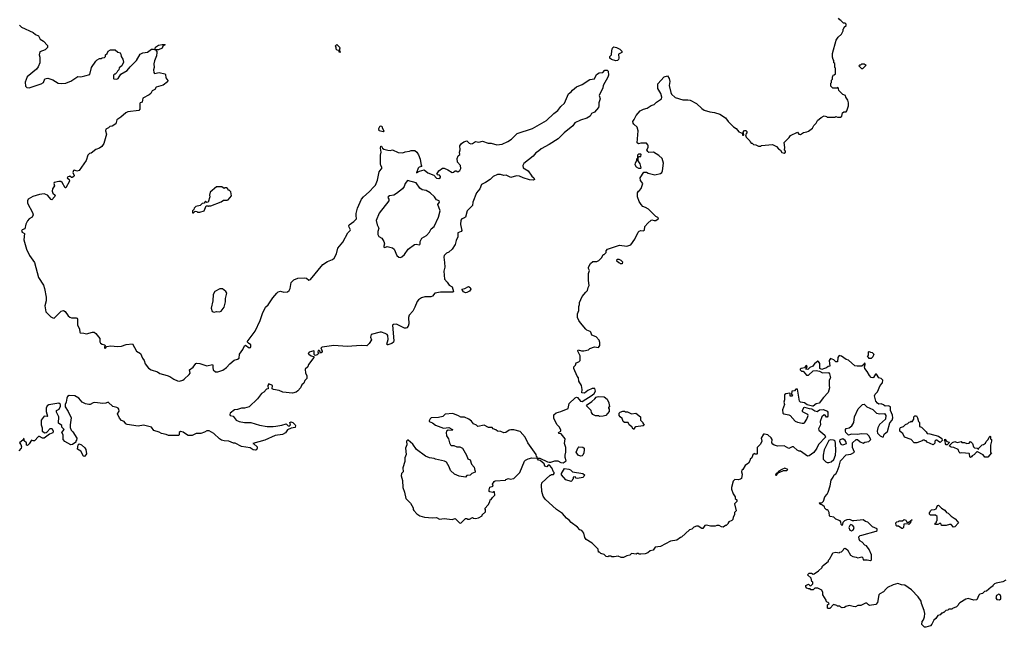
# Model space of a CAD drawing. Extents: x 1862350 to 2057294, y 212041 to 437318.
# Tile 44 of 256: x 1944224 to 1956795, y 263610 to 271365. Entities that reach past the tile are written whole.
import ezdxf

# ---------------------------------------------------------------- set-up
doc = ezdxf.new("R2010")
doc.units = 0

msp = doc.modelspace()

# ---------------------------------------------------------------- linework, layer by layer
at = {"layer": '0CON10XD'}
for points in [[(1944222, 271295), (1944245, 271268), (1944395, 271202), (1944426, 271176), (1944465, 271158), (1944487, 271117), (1944529, 271089), (1944580, 271035), (1944578, 271012), (1944548, 270982), (1944480, 270955), (1944472, 270915), (1944480, 270885), (1944481, 270815), (1944458, 270762), (1944437, 270733), (1944321, 270635), (1944294, 270566), (1944298, 270515), (1944315, 270498), (1944344, 270496), (1944500, 270545), (1944528, 270565), (1944545, 270610), (1944564, 270616), (1944585, 270617), (1944645, 270596), (1944716, 270556), (1944755, 270551), (1944815, 270556), (1944844, 270566), (1944875, 270580), (1944965, 270640), (1945005, 270637), (1945055, 270647)], [(1952245, 264562), (1952212, 264548), (1952155, 264542), (1952135, 264542), (1952125, 264550), (1952105, 264550), (1952095, 264542), (1952035, 264550), (1952015, 264530), (1951975, 264522), (1951935, 264502), (1951905, 264502), (1951865, 264518), (1951815, 264508), (1951785, 264510), (1951775, 264520), (1951745, 264520), (1951735, 264510), (1951713, 264513), (1951688, 264538), (1951645, 264550), (1951625, 264570), (1951615, 264570), (1951608, 264608), (1951569, 264649), (1951535, 264682), (1951455, 264732), (1951440, 264755), (1951425, 264810), (1951400, 264845), (1951374, 264854), (1951345, 264888), (1951265, 264948), (1951238, 264978), (1951205, 265002), (1951153, 265063), (1951078, 265115), (1950934, 265244), (1950908, 265285), (1950892, 265345), (1950888, 265425), (1950892, 265455), (1950995, 265550), (1951005, 265550), (1951015, 265560), (1951038, 265562), (1951048, 265572), (1951050, 265585), (1951040, 265595), (1951020, 265645), (1950988, 265678), (1950972, 265678), (1950955, 265660), (1950930, 265665), (1950920, 265695), (1950868, 265738), (1950850, 265745), (1950830, 265770), (1950865, 265768), (1950965, 265720), (1950985, 265718), (1951005, 265718), (1951057, 265733), (1951093, 265733), (1951135, 265712), (1951165, 265710), (1951200, 265735), (1951187, 265777), (1951187, 265805), (1951196, 265845), (1951196, 265905), (1951180, 265955), (1951187, 266015), (1951139, 266079), (1951113, 266085), (1951102, 266095), (1951135, 266112), (1951134, 266125), (1951118, 266165), (1951085, 266196), (1951044, 266275), (1951045, 266320), (1951074, 266346), (1951135, 266364), (1951225, 266402), (1951238, 266465), (1951315, 266540), (1951335, 266547), (1951345, 266542), (1951385, 266498), (1951405, 266493), (1951535, 266571), (1951559, 266595), (1951576, 266625), (1951566, 266656), (1951535, 266658), (1951476, 266634), (1951435, 266598), (1951403, 266603), (1951407, 266645), (1951398, 266695), (1951365, 266750), (1951358, 266795), (1951340, 266815), (1951300, 266915), (1951300, 266935), (1951320, 266955), (1951330, 266985), (1951365, 267000), (1951378, 267015), (1951378, 267075), (1951352, 267135), (1951350, 267145), (1951355, 267150), (1951395, 267138), (1951427, 267137), (1951485, 267153), (1951505, 267170), (1951565, 267188), (1951615, 267180), (1951632, 267208), (1951632, 267245), (1951623, 267273), (1951586, 267316), (1951527, 267337), (1951518, 267375), (1951506, 267386), (1951465, 267402), (1951452, 267415), (1951384, 267494), (1951362, 267525), (1951348, 267565), (1951348, 267612), (1951362, 267655), (1951362, 267705), (1951372, 267728), (1951372, 267755), (1951405, 267830), (1951451, 267889), (1951475, 267910), (1951482, 267945), (1951496, 267974), (1951488, 268035), (1951488, 268125), (1951500, 268165), (1951488, 268188), (1951488, 268205), (1951512, 268255), (1951541, 268279), (1951592, 268278), (1951618, 268292), (1951658, 268332), (1951672, 268368), (1951685, 268370), (1951710, 268395), (1951710, 268415), (1951730, 268435), (1951884, 268486), (1951975, 268473), (1952025, 268492), (1952078, 268562), (1952120, 268655), (1952135, 268668), (1952155, 268673), (1952185, 268671), (1952200, 268680), (1952206, 268725), (1952242, 268768), (1952285, 268808), (1952295, 268810), (1952325, 268800), (1952345, 268803), (1952378, 268822), (1952380, 268835), (1952345, 268852), (1952253, 268945), (1952215, 268969), (1952181, 268981), (1952157, 269005), (1952134, 269044), (1952111, 269105), (1952114, 269156), (1952124, 269176), (1952136, 269184), (1952158, 269212), (1952182, 269275), (1952152, 269312), (1952148, 269345), (1952195, 269420), (1952225, 269418), (1952250, 269405), (1952335, 269384), (1952405, 269401), (1952422, 269415), (1952432, 269435), (1952446, 269536), (1952425, 269592), (1952385, 269633), (1952315, 269673), (1952255, 269672), (1952242, 269682), (1952232, 269705), (1952247, 269733), (1952250, 269755), (1952245, 269770), (1952225, 269790), (1952155, 269788), (1952125, 269780), (1952108, 269795), (1952122, 269945), (1952106, 269995), (1952065, 270030), (1952056, 270045), (1952054, 270065), (1952068, 270092), (1952095, 270144), (1952145, 270200), (1952188, 270222), (1952236, 270234), (1952285, 270270), (1952326, 270284), (1952355, 270312), (1952420, 270355), (1952422, 270375), (1952408, 270425), (1952372, 270485), (1952370, 270545), (1952452, 270635), (1952495, 270648), (1952516, 270616), (1952523, 270575), (1952518, 270525), (1952538, 270435), (1952548, 270415), (1952592, 270372), (1952692, 270342), (1952755, 270344), (1952785, 270336), (1952865, 270294), (1952932, 270232), (1952965, 270212), (1953035, 270188), (1953095, 270181), (1953165, 270160), (1953234, 270114), (1953270, 270065), (1953336, 269996), (1953372, 269975), (1953404, 269934), (1953448, 269918), (1953452, 269892), (1953465, 269890), (1953470, 269895), (1953466, 269915), (1953458, 269925), (1953480, 269949), (1953495, 269949), (1953507, 269937), (1953508, 269922), (1953497, 269905), (1953490, 269895), (1953500, 269865), (1953545, 269820), (1953550, 269805), (1953565, 269790), (1953575, 269790), (1953593, 269773), (1953625, 269768), (1953658, 269752), (1953685, 269750), (1953695, 269760), (1953835, 269773), (1953888, 269745), (1953912, 269715), (1953938, 269698), (1953955, 269668), (1953985, 269662), (1954000, 269675), (1954000, 269685), (1953990, 269705), (1953992, 269735), (1953984, 269796), (1954048, 269862), (1954065, 269888), (1954155, 269930), (1954174, 269904), (1954195, 269898), (1954233, 269927), (1954272, 269932), (1954297, 269943), (1954345, 269980), (1954362, 270015), (1954394, 270046), (1954411, 270079), (1954455, 270118), (1954495, 270140), (1954525, 270130), (1954535, 270120), (1954635, 270120), (1954645, 270128), (1954665, 270120), (1954705, 270120), (1954720, 270135), (1954730, 270175), (1954745, 270190), (1954775, 270190), (1954785, 270200), (1954808, 270265), (1954808, 270305), (1954797, 270337), (1954770, 270375), (1954768, 270398), (1954732, 270412), (1954682, 270462), (1954680, 270485), (1954668, 270498), (1954655, 270490), (1954605, 270490), (1954580, 270515), (1954580, 270555), (1954590, 270565), (1954590, 270595), (1954600, 270605), (1954600, 270635), (1954608, 270642), (1954610, 270655), (1954625, 270660), (1954640, 270675), (1954640, 270745), (1954630, 270755), (1954630, 270805), (1954620, 270815), (1954620, 270845), (1954610, 270855), (1954600, 270885), (1954600, 270935), (1954648, 271102), (1954675, 271140), (1954715, 271180), (1954740, 271225), (1954740, 271245), (1954748, 271252), (1954752, 271268), (1954778, 271292), (1954778, 271308), (1954765, 271320), (1954742, 271322), (1954710, 271355), (1954694, 271364), (1954680, 271385)], [(1945055, 270647), (1945120, 270665), (1945140, 270755), (1945198, 270835), (1945215, 270852), (1945245, 270868), (1945265, 270870), (1945275, 270880), (1945308, 270882), (1945320, 270895), (1945320, 270915), (1945340, 270935), (1945352, 270965), (1945385, 270982), (1945445, 270980), (1945475, 270950), (1945505, 270940), (1945517, 270927), (1945520, 270895), (1945542, 270862), (1945550, 270825), (1945528, 270775), (1945495, 270750), (1945490, 270725), (1945472, 270708), (1945465, 270690), (1945445, 270670), (1945435, 270670), (1945422, 270658), (1945420, 270615), (1945425, 270610), (1945465, 270608), (1945480, 270615), (1945515, 270668), (1945595, 270717), (1945633, 270765), (1945714, 270846), (1945763, 270927), (1945795, 270941), (1945855, 270951), (1945905, 270987), (1945930, 270990), (1945960, 270980), (1945952, 270992), (1945957, 271015), (1945995, 271040), (1946045, 271050), (1946075, 271050), (1946080, 271045), (1946052, 271028), (1946045, 271002), (1945995, 270982), (1945960, 270980), (1945977, 270957), (1945977, 270947), (1945970, 270905), (1945945, 270840), (1945938, 270802), (1945943, 270755), (1945933, 270723), (1945935, 270690), (1945945, 270680), (1946005, 270690), (1946075, 270676), (1946084, 270665), (1946091, 270625), (1946115, 270588), (1946110, 270570), (1946055, 270528), (1945968, 270502), (1945948, 270475), (1945916, 270455), (1945898, 270425), (1945875, 270407), (1945798, 270365), (1945787, 270313), (1945764, 270305), (1945756, 270295), (1945757, 270225), (1945745, 270207), (1945605, 270189), (1945579, 270175), (1945515, 270120), (1945464, 270085), (1945452, 270035), (1945405, 270006), (1945375, 270003), (1945356, 269984), (1945325, 269966), (1945321, 269945), (1945333, 269905), (1945297, 269785), (1945272, 269745), (1945245, 269727), (1945195, 269710), (1945137, 269663), (1945115, 269656), (1945092, 269638), (1945072, 269568), (1944985, 269441), (1944955, 269430), (1944925, 269445), (1944910, 269440), (1944904, 269415), (1944918, 269375), (1944914, 269365), (1944895, 269352), (1944885, 269352), (1944865, 269366), (1944833, 269355), (1944830, 269345), (1944856, 269326), (1944862, 269305), (1944815, 269218), (1944805, 269220), (1944767, 269285), (1944749, 269299), (1944725, 269300), (1944665, 269285), (1944660, 269275), (1944668, 269245), (1944642, 269205), (1944637, 269177), (1944649, 269149), (1944677, 269125), (1944668, 269105), (1944635, 269068), (1944625, 269071), (1944577, 269127), (1944535, 269141), (1944475, 269136), (1944390, 269110), (1944334, 269076), (1944324, 269055), (1944323, 269025), (1944387, 268905), (1944396, 268876), (1944385, 268844), (1944345, 268823), (1944323, 268797), (1944301, 268755), (1944288, 268695), (1944255, 268682), (1944248, 268665), (1944255, 268652), (1944286, 268635), (1944275, 268555), (1944310, 268435), (1944348, 268355), (1944412, 268265), (1944466, 268075), (1944527, 267975), (1944542, 267935), (1944564, 267825), (1944561, 267775), (1944544, 267715), (1944559, 267635), (1944622, 267572), (1944645, 267559), (1944665, 267556), (1944755, 267644), (1944785, 267652), (1944805, 267640), (1944844, 267585), (1944865, 267569), (1944885, 267559), (1944945, 267560), (1944956, 267556), (1944961, 267541), (1944962, 267472), (1944986, 267415), (1944991, 267375), (1944998, 267368), (1945045, 267365), (1945075, 267355), (1945155, 267379), (1945175, 267376), (1945195, 267361), (1945246, 267296), (1945248, 267255), (1945257, 267235), (1945275, 267222), (1945307, 267217), (1945317, 267205), (1945306, 267185), (1945306, 267175), (1945315, 267168), (1945338, 267192), (1945385, 267202), (1945475, 267193), (1945525, 267200), (1945585, 267218), (1945666, 267226), (1945716, 267136), (1945768, 267105), (1945794, 267044), (1945814, 267014), (1945825, 266971), (1945868, 266918), (1945903, 266895), (1945985, 266870), (1946015, 266851), (1946107, 266825), (1946142, 266812), (1946194, 266775), (1946239, 266755), (1946265, 266752), (1946305, 266765), (1946325, 266776), (1946386, 266835), (1946399, 266855), (1946394, 266896), (1946438, 266932), (1946475, 266978), (1946487, 266983), (1946525, 266979), (1946615, 266946), (1946685, 266963), (1946691, 266955), (1946688, 266925), (1946696, 266896), (1946725, 266871), (1946755, 266869), (1946818, 266892), (1946866, 266925), (1946905, 266972), (1946961, 267019), (1947005, 267031), (1947026, 267044), (1947032, 267095), (1947073, 267157), (1947096, 267204), (1947105, 267211), (1947155, 267176), (1947170, 267180), (1947176, 267196), (1947174, 267214), (1947144, 267235), (1947129, 267255), (1947231, 267389), (1947296, 267525), (1947322, 267615), (1947361, 267695), (1947395, 267727), (1947454, 267816), (1947505, 267876), (1947525, 267893), (1947555, 267902), (1947595, 267888), (1947645, 267890), (1947665, 267910), (1947676, 267934), (1947689, 268011), (1947726, 268044), (1947775, 268068), (1947859, 268071), (1947885, 268064), (1947915, 268042), (1947935, 268048), (1948095, 268241), (1948155, 268278), (1948216, 268304), (1948238, 268322), (1948268, 268375), (1948285, 268447), (1948351, 268525), (1948415, 268643), (1948445, 268674), (1948449, 268685), (1948429, 268715), (1948426, 268735), (1948432, 268748), (1948490, 268790), (1948526, 268825), (1948518, 268865), (1948519, 268891), (1948539, 268961), (1948589, 269075), (1948614, 269106), (1948685, 269168), (1948750, 269235), (1948766, 269255), (1948793, 269315), (1948814, 269425), (1948851, 269475), (1948833, 269503), (1948829, 269525), (1948832, 269635), (1948840, 269675), (1948831, 269725), (1948835, 269750), (1948845, 269750), (1948857, 269727), (1948874, 269714), (1948925, 269698), (1948954, 269696), (1948985, 269703), (1949055, 269670), (1949115, 269666), (1949145, 269679), (1949203, 269687), (1949224, 269696), (1949267, 269697), (1949296, 269676), (1949315, 269640), (1949337, 269585), (1949352, 269502), (1949358, 269492), (1949325, 269482), (1949312, 269468), (1949292, 269412), (1949328, 269432), (1949387, 269447), (1949435, 269410), (1949511, 269381), (1949545, 269344), (1949575, 269337), (1949595, 269351), (1949598, 269365), (1949585, 269381), (1949560, 269385), (1949552, 269395), (1949574, 269436), (1949622, 269468), (1949645, 269469), (1949690, 269450), (1949745, 269416), (1949762, 269418), (1949785, 269438), (1949795, 269438), (1949817, 269423), (1949845, 269442), (1949857, 269465), (1949852, 269502), (1949812, 269545), (1949809, 269595), (1949823, 269627), (1949843, 269645), (1949838, 269675), (1949847, 269705), (1949844, 269756), (1949865, 269786), (1949895, 269808), (1949935, 269820), (1949961, 269791), (1949985, 269780), (1950006, 269784), (1950045, 269812), (1950085, 269800), (1950135, 269813), (1950205, 269788), (1950245, 269788), (1950315, 269767), (1950385, 269775), (1950458, 269812), (1950505, 269840), (1950576, 269914), (1950772, 269978), (1950951, 270079), (1951042, 270168), (1951094, 270205), (1951135, 270259), (1951179, 270301), (1951233, 270417), (1951266, 270444), (1951284, 270466), (1951335, 270507), (1951404, 270536), (1951505, 270602), (1951565, 270610), (1951590, 270665), (1951623, 270687), (1951668, 270692), (1951695, 270720), (1951725, 270720), (1951738, 270708), (1951742, 270655), (1951735, 270630), (1951672, 270525), (1951668, 270495), (1951623, 270397), (1951637, 270355), (1951623, 270317), (1951618, 270305), (1951620, 270265), (1951615, 270243), (1951565, 270186), (1951524, 270166), (1951509, 270135), (1951465, 270108), (1951385, 270084), (1951310, 270050), (1951285, 270010), (1951175, 269920), (1951098, 269845), (1950985, 269773), (1950882, 269718), (1950846, 269685), (1950814, 269666), (1950782, 269625), (1950662, 269528), (1950647, 269505), (1950654, 269475), (1950716, 269435), (1950765, 269366), (1950789, 269345), (1950796, 269324), (1950785, 269319), (1950735, 269321), (1950653, 269347), (1950605, 269368), (1950565, 269372), (1950495, 269352), (1950435, 269379), (1950405, 269378), (1950361, 269391), (1950325, 269391), (1950269, 269365), (1950230, 269325), (1950173, 269285), (1950119, 269261), (1950099, 269205), (1950057, 269155), (1950010, 269035), (1950004, 268995), (1949938, 268925), (1949917, 268845), (1949905, 268835), (1949868, 268822), (1949855, 268805), (1949851, 268751), (1949869, 268675), (1949859, 268661), (1949817, 268645), (1949819, 268595), (1949795, 268545), (1949784, 268495), (1949745, 268436), (1949702, 268398), (1949675, 268386), (1949645, 268355), (1949638, 268335), (1949649, 268265), (1949650, 268205), (1949640, 268155), (1949647, 268055), (1949684, 268014), (1949706, 267975), (1949747, 267955), (1949764, 267895), (1949755, 267888), (1949595, 267886), (1949525, 267876), (1949493, 267837), (1949475, 267826), (1949395, 267829), (1949355, 267814), (1949315, 267788), (1949300, 267770), (1949270, 267695), (1949244, 267646), (1949195, 267592), (1949189, 267565), (1949194, 267485), (1949183, 267455), (1949167, 267433), (1949155, 267428), (1949135, 267430), (1949035, 267479), (1948995, 267476), (1948984, 267466), (1949001, 267265), (1948995, 267250), (1948976, 267234), (1948924, 267214)], [(1948315, 270950), (1948320, 270955), (1948310, 270965), (1948310, 270995), (1948317, 271007), (1948275, 271050), (1948253, 271027), (1948260, 271015), (1948260, 270995), (1948275, 270980), (1948298, 270978), (1948300, 270955), (1948315, 270950)], [(1951835, 270839), (1951780, 270855), (1951760, 270875), (1951758, 270895), (1951778, 270915), (1951782, 270928), (1951788, 270995), (1951795, 271010), (1951811, 271019), (1951845, 271012), (1951885, 270990), (1951910, 270965), (1951910, 270945), (1951870, 270925), (1951872, 270875), (1951868, 270855), (1951855, 270844), (1951835, 270839)], [(1954985, 270740), (1954975, 270740), (1954940, 270775), (1954952, 270788), (1954965, 270790), (1954975, 270800), (1955005, 270802), (1955030, 270785), (1954985, 270740)], [(1948865, 269932), (1948812, 269945), (1948808, 269975), (1948825, 270010), (1948846, 270006), (1948850, 269985), (1948872, 269945), (1948865, 269932)], [(1952155, 269470), (1952160, 269475), (1952148, 269525), (1952120, 269565), (1952120, 269605), (1952135, 269620), (1952155, 269620), (1952160, 269645), (1952155, 269650), (1952125, 269650), (1952110, 269635), (1952110, 269595), (1952100, 269585), (1952100, 269565), (1952082, 269535), (1952080, 269515), (1952096, 269486), (1952125, 269472), (1952155, 269470)], [(1949085, 268331), (1949105, 268340), (1949135, 268368), (1949186, 268435), (1949265, 268494), (1949285, 268498), (1949325, 268491), (1949333, 268497), (1949339, 268505), (1949338, 268535), (1949359, 268575), (1949420, 268610), (1949455, 268652), (1949479, 268695), (1949517, 268725), (1949573, 268845), (1949592, 268925), (1949564, 269005), (1949582, 269035), (1949578, 269055), (1949545, 269064), (1949522, 269105), (1949466, 269156), (1949415, 269183), (1949364, 269194), (1949333, 269213), (1949285, 269281), (1949175, 269313), (1949144, 269275), (1949133, 269237), (1949112, 269208), (1949033, 269145), (1949003, 269127), (1948945, 269118), (1948927, 269105), (1948924, 269095), (1948937, 269075), (1948936, 269055), (1948815, 268896), (1948774, 268804), (1948789, 268745), (1948811, 268705), (1948798, 268662), (1948798, 268625), (1948810, 268600), (1948848, 268578), (1948875, 268536), (1948883, 268505), (1948872, 268475), (1948875, 268461), (1948885, 268457), (1948915, 268470), (1948985, 268453), (1949004, 268435), (1949040, 268355), (1949065, 268333), (1949085, 268331)], [(1946445, 268900), (1946465, 268920), (1946487, 268917), (1946495, 268910), (1946525, 268910), (1946580, 268925), (1946605, 268990), (1946625, 268990), (1946635, 268982), (1946645, 268990), (1946665, 268990), (1946795, 269042), (1946825, 269062), (1946875, 269062), (1946885, 269068), (1946930, 269115), (1946918, 269168), (1946898, 269188), (1946885, 269190), (1946880, 269205), (1946865, 269220), (1946845, 269220), (1946835, 269210), (1946805, 269230), (1946735, 269230), (1946658, 269165), (1946648, 269125), (1946652, 269105), (1946630, 269035), (1946615, 269030), (1946595, 269050), (1946578, 269022), (1946553, 269017), (1946527, 268993), (1946475, 268980), (1946452, 268958), (1946448, 268942), (1946430, 268925), (1946432, 268902), (1946445, 268900)], [(1951915, 268250), (1951895, 268250), (1951888, 268258), (1951875, 268260), (1951850, 268285), (1951852, 268308), (1951875, 268308), (1951900, 268295), (1951920, 268275), (1951915, 268250)], [(1946705, 267632), (1946735, 267642), (1946775, 267637), (1946795, 267643), (1946833, 267695), (1946852, 267765), (1946853, 267805), (1946868, 267875), (1946856, 267896), (1946815, 267932), (1946778, 267932), (1946715, 267898), (1946694, 267856), (1946692, 267775), (1946668, 267685), (1946682, 267642), (1946705, 267632)], [(1949915, 267881), (1949890, 267890), (1949868, 267925), (1949906, 267934), (1949955, 267960), (1949975, 267947), (1949982, 267925), (1949965, 267901), (1949935, 267882), (1949915, 267881)], [(1948924, 267214), (1948914, 267214), (1948911, 267225), (1948928, 267285), (1948926, 267336), (1948915, 267348), (1948890, 267360), (1948845, 267378), (1948827, 267377), (1948711, 267349), (1948703, 267315), (1948715, 267280), (1948687, 267233), (1948655, 267204), (1948585, 267208), (1948405, 267196), (1948235, 267207), (1948085, 267186), (1948071, 267175), (1948087, 267135), (1948085, 267120), (1948065, 267110), (1948056, 267136), (1948045, 267143), (1948035, 267141), (1948030, 267125), (1948040, 267105), (1948022, 267088), (1947995, 267078), (1947985, 267090), (1947983, 267133), (1947978, 267138), (1947918, 267122), (1947908, 267105), (1947914, 267095), (1947945, 267073), (1947978, 267068), (1947980, 267055), (1947912, 266965), (1947902, 266935), (1947870, 266905), (1947872, 266855), (1947890, 266825), (1947888, 266785), (1947865, 266760), (1947850, 266725), (1947828, 266705), (1947808, 266665), (1947775, 266628), (1947755, 266612), (1947705, 266598), (1947585, 266611), (1947535, 266631), (1947463, 266643), (1947449, 266655), (1947450, 266695), (1947405, 266716), (1947394, 266695), (1947398, 266652), (1947375, 266649), (1947339, 266611), (1947310, 266595), (1947262, 266528), (1947155, 266424), (1947095, 266408), (1947055, 266407), (1947005, 266388), (1946965, 266386), (1946912, 266345), (1946906, 266326), (1946912, 266315), (1946948, 266305), (1946988, 266255), (1947025, 266236), (1947095, 266225), (1947175, 266226), (1947285, 266192), (1947385, 266172), (1947459, 266171), (1947495, 266177), (1947571, 266189), (1947625, 266206), (1947650, 266180), (1947665, 266177), (1947680, 266195), (1947674, 266226), (1947685, 266233), (1947712, 266222), (1947743, 266193), (1947747, 266185), (1947742, 266158), (1947690, 266150), (1947645, 266131), (1947617, 266093), (1947581, 266069), (1947484, 266056), (1947355, 265999), (1947200, 265955), (1947215, 265950), (1947258, 265915), (1947258, 265895), (1947248, 265875), (1947235, 265870), (1947206, 265876), (1947165, 265899), (1947058, 265918), (1946975, 265962), (1946952, 265962), (1946894, 265984), (1946835, 265989), (1946799, 265999), (1946775, 266015), (1946703, 266083), (1946645, 266116), (1946615, 266116), (1946585, 266101), (1946536, 266084), (1946477, 266083), (1946425, 266060), (1946375, 266060), (1946365, 266061), (1946310, 266100), (1946275, 266107), (1946259, 266095), (1946260, 266065), (1946255, 266058), (1946126, 266056), (1946095, 266071), (1946035, 266083), (1946005, 266102), (1945935, 266123), (1945905, 266163), (1945855, 266179), (1945805, 266188), (1945735, 266176), (1945597, 266197), (1945580, 266205), (1945558, 266235), (1945525, 266248), (1945499, 266279), (1945472, 266335), (1945492, 266368), (1945489, 266395), (1945482, 266405), (1945465, 266416), (1945415, 266428), (1945355, 266482), (1945325, 266470), (1945287, 266467), (1945185, 266480), (1945163, 266477), (1945125, 266452), (1945105, 266452), (1945065, 266462), (1945020, 266485), (1944980, 266535), (1944926, 266566), (1944855, 266567), (1944835, 266557), (1944826, 266535), (1944817, 266485), (1944803, 266455), (1944803, 266425), (1944842, 266365), (1944880, 266285), (1944868, 266195), (1944868, 266158), (1944882, 266125), (1944904, 266104), (1944952, 266025), (1944950, 265995), (1944942, 265988), (1944940, 265975), (1944900, 265945), (1944875, 265939), (1944801, 265981), (1944780, 266005), (1944780, 266065), (1944763, 266095), (1944790, 266135), (1944760, 266165), (1944760, 266185), (1944720, 266215), (1944722, 266295), (1944694, 266356), (1944692, 266375), (1944726, 266394), (1944747, 266433), (1944746, 266455), (1944725, 266472), (1944595, 266448), (1944576, 266435), (1944564, 266405), (1944560, 266365), (1944581, 266305), (1944575, 266299), (1944535, 266303), (1944498, 266255), (1944498, 266195), (1944510, 266155), (1944509, 266115), (1944547, 266093), (1944564, 266096), (1944573, 266105), (1944615, 266146), (1944628, 266148), (1944638, 266145), (1944652, 266115), (1944648, 266092), (1944603, 266077), (1944535, 266022), (1944515, 266024), (1944477, 266047), (1944465, 266046), (1944415, 265991), (1944398, 265988), (1944375, 266000), (1944345, 265950), (1944325, 265930), (1944313, 265933), (1944310, 265965), (1944282, 265992), (1944280, 266015), (1944272, 266018), (1944268, 266002), (1944220, 265965), (1944238, 265945), (1944247, 265913), (1944243, 265895), (1944215, 265862)], [(1956628, 264122), (1956567, 264073), (1956543, 264067), (1956515, 264043), (1956482, 264035), (1956469, 264021), (1956445, 263962), (1956405, 263958), (1956335, 263977), (1956305, 263970), (1956227, 263923), (1956210, 263905), (1956208, 263892), (1956185, 263870), (1956132, 263848), (1956125, 263840), (1956085, 263840), (1956075, 263830), (1956050, 263825), (1956025, 263800), (1956015, 263800), (1956005, 263790), (1955995, 263790), (1955975, 263770), (1955945, 263760), (1955919, 263721), (1955895, 263700), (1955871, 263649), (1955855, 263630), (1955795, 263610), (1955775, 263610), (1955742, 263645), (1955748, 263685), (1955763, 263705), (1955776, 263744), (1955779, 263785), (1955773, 263825), (1955739, 263915), (1955733, 263945), (1955695, 263998), (1955610, 264090), (1955525, 264147), (1955482, 264152), (1955435, 264167), (1955375, 264152), (1955305, 264118), (1955285, 264102), (1955255, 264062), (1955205, 264038), (1955192, 264025), (1955178, 263925), (1955157, 263903), (1955075, 263890), (1955060, 263895), (1955038, 263918), (1955025, 263920), (1954965, 263888), (1954925, 263888), (1954895, 263872), (1954864, 263874), (1954815, 263888), (1954773, 263877), (1954757, 263863), (1954725, 263860), (1954710, 263865), (1954695, 263880), (1954665, 263880), (1954655, 263890), (1954615, 263900), (1954568, 263852), (1954545, 263850), (1954540, 263855), (1954540, 263895), (1954560, 263915), (1954548, 263928), (1954532, 263932), (1954522, 263942), (1954520, 263955), (1954480, 264025), (1954480, 264055), (1954466, 264086), (1954415, 264110), (1954375, 264110), (1954355, 264090), (1954325, 264090), (1954315, 264100), (1954295, 264100), (1954275, 264110), (1954260, 264125), (1954260, 264145), (1954295, 264160), (1954312, 264142), (1954325, 264140), (1954350, 264165), (1954350, 264185), (1954340, 264195), (1954328, 264235), (1954282, 264278), (1954305, 264300), (1954335, 264300), (1954355, 264290), (1954367, 264293), (1954425, 264330), (1954470, 264375), (1954470, 264385), (1954482, 264398), (1954550, 264455), (1954550, 264465), (1954568, 264482), (1954570, 264495), (1954578, 264502), (1954580, 264515), (1954588, 264522), (1954605, 264560), (1954645, 264568), (1954685, 264562), (1954695, 264570), (1954717, 264573), (1954740, 264595), (1954745, 264610), (1954765, 264618), (1954795, 264600), (1954831, 264531), (1954862, 264512), (1954905, 264507), (1954925, 264498), (1954975, 264508), (1954990, 264495), (1954995, 264470), (1955045, 264472), (1955088, 264462), (1955098, 264472), (1955100, 264535), (1955069, 264605), (1955035, 264648), (1955015, 264658), (1954982, 264695), (1954952, 264715), (1954942, 264735), (1954940, 264765), (1954955, 264780), (1954978, 264788), (1955160, 264835), (1955170, 264845), (1955170, 264865), (1955112, 264892), (1955055, 264950), (1955022, 264962), (1954995, 264980), (1954875, 264968), (1954855, 264970), (1954825, 264988), (1954785, 264982), (1954755, 264970), (1954732, 264948), (1954725, 264910), (1954713, 264923), (1954710, 264955), (1954698, 264968), (1954645, 264990), (1954617, 265017), (1954570, 265025), (1954563, 265033), (1954558, 265075), (1954545, 265100), (1954535, 265110), (1954525, 265110), (1954505, 265130), (1954498, 265148), (1954475, 265170), (1954445, 265180), (1954430, 265195), (1954435, 265200), (1954465, 265200), (1954485, 265220), (1954502, 265275), (1954535, 265310), (1954547, 265333), (1954572, 265415), (1954585, 265490), (1954610, 265525), (1954622, 265555), (1954643, 265567), (1954661, 265599), (1954688, 265665), (1954704, 265736), (1954775, 265810), (1954835, 265818), (1954882, 265845), (1954857, 265903), (1954859, 265965), (1954905, 266009), (1954922, 266005), (1954955, 265978), (1954995, 265960), (1955016, 265974), (1955065, 265983), (1955090, 266005), (1955067, 266055), (1955045, 266073), (1954975, 266079), (1954915, 266072), (1954846, 266074), (1954805, 266064), (1954774, 266095), (1954766, 266115), (1954767, 266135), (1954775, 266147), (1954815, 266156), (1954850, 266180), (1954872, 266225), (1954884, 266295), (1954930, 266400), (1954985, 266452), (1955005, 266458), (1955042, 266422), (1955115, 266391), (1955165, 266344), (1955205, 266334), (1955265, 266337), (1955283, 266315), (1955280, 266265), (1955202, 266198), (1955181, 266155), (1955171, 266115), (1955175, 266088), (1955212, 266052), (1955235, 266040), (1955255, 266040), (1955260, 266075), (1955305, 266110), (1955335, 266220), (1955362, 266255), (1955372, 266285), (1955367, 266317), (1955342, 266375), (1955344, 266424), (1955316, 266436), (1955274, 266434), (1955252, 266448), (1955225, 266461), (1955195, 266459), (1955175, 266469), (1955157, 266497), (1955136, 266565), (1955146, 266585), (1955178, 266615), (1955211, 266695), (1955241, 266729), (1955244, 266765), (1955225, 266784), (1955193, 266795), (1955165, 266842), (1955151, 266839), (1955125, 266798), (1955115, 266792), (1955095, 266798), (1955073, 266823), (1955046, 266875), (1955014, 266914), (1955010, 266935), (1955020, 266965), (1955018, 266978), (1955005, 266980), (1955000, 266965), (1954975, 266942), (1954915, 266942), (1954888, 266948), (1954805, 267020), (1954775, 267030), (1954715, 267072), (1954685, 267080), (1954670, 267055), (1954665, 267000), (1954645, 267000), (1954620, 267025), (1954575, 267042), (1954560, 267015), (1954568, 266942), (1954545, 266940), (1954527, 266923), (1954485, 266908), (1954465, 266902), (1954440, 266915), (1954440, 266975), (1954425, 267002), (1954415, 267008), (1954390, 266985), (1954375, 266980), (1954350, 266945), (1954312, 266928), (1954285, 266900), (1954260, 266905), (1954280, 266935), (1954275, 266950), (1954262, 266948), (1954245, 266920), (1954200, 266915), (1954190, 266905), (1954190, 266895), (1954205, 266880), (1954228, 266878), (1954268, 266828), (1954295, 266830), (1954355, 266882), (1954395, 266888), (1954435, 266878), (1954476, 266856), (1954550, 266860), (1954562, 266845), (1954577, 266795), (1954561, 266765), (1954558, 266695), (1954562, 266665), (1954547, 266605), (1954485, 266542), (1954431, 266469), (1954395, 266464), (1954356, 266434), (1954345, 266434), (1954280, 266450), (1954244, 266474), (1954192, 266482), (1954180, 266495), (1954155, 266650), (1954135, 266648), (1954115, 266630), (1954082, 266625), (1954080, 266585), (1954090, 266575), (1954085, 266560), (1954062, 266562), (1954060, 266595), (1954055, 266600), (1954005, 266590), (1953990, 266575), (1953990, 266515), (1953980, 266485), (1953990, 266455), (1953964, 266385), (1953968, 266345), (1953980, 266335), (1954045, 266321), (1954062, 266312), (1954125, 266242), (1954155, 266228), (1954215, 266214), (1954235, 266214), (1954245, 266220), (1954273, 266265), (1954292, 266315), (1954286, 266326), (1954228, 266355), (1954218, 266365), (1954220, 266375), (1954236, 266414), (1954245, 266420), (1954305, 266404), (1954339, 266399), (1954375, 266372), (1954405, 266364), (1954435, 266387), (1954485, 266388), (1954535, 266368), (1954542, 266355), (1954542, 266305), (1954535, 266290), (1954525, 266290), (1954506, 266316), (1954495, 266322), (1954467, 266295), (1954446, 266235), (1954447, 266195), (1954423, 266143), (1954427, 266127), (1954503, 266063), (1954512, 266038), (1954421, 265945), (1954402, 265895), (1954365, 265840), (1954305, 265800), (1954284, 265794), (1954195, 265857), (1954175, 265857), (1954150, 265870), (1954105, 265913), (1954085, 265913), (1954045, 265894), (1953985, 265926), (1953905, 265923), (1953856, 265936), (1953838, 265948), (1953827, 265965), (1953830, 266005), (1953819, 266029), (1953775, 266066), (1953735, 266076), (1953722, 266075), (1953693, 266025), (1953698, 265985), (1953683, 265947), (1953641, 265905), (1953638, 265842), (1953640, 265825), (1953635, 265820), (1953615, 265820), (1953605, 265830), (1953585, 265810), (1953570, 265775), (1953550, 265755), (1953548, 265735), (1953530, 265705), (1953487, 265673), (1953456, 265624), (1953443, 265615), (1953438, 265595), (1953448, 265565), (1953439, 265511), (1953425, 265501), (1953396, 265494), (1953353, 265497), (1953334, 265476), (1953312, 265395), (1953312, 265375), (1953333, 265313), (1953357, 265277), (1953360, 265255), (1953380, 265235), (1953380, 265215), (1953352, 265185), (1953370, 265095), (1953350, 265075), (1953350, 265045), (1953333, 265017), (1953330, 264985), (1953318, 264972), (1953280, 264955), (1953270, 264945), (1953270, 264935), (1953245, 264910), (1953235, 264910), (1953205, 264890), (1953183, 264893), (1953155, 264910), (1953125, 264910), (1953105, 264900), (1953045, 264900), (1952995, 264912), (1952972, 264908), (1952948, 264872), (1952935, 264870), (1952885, 264900), (1952865, 264900), (1952833, 264887), (1952807, 264863), (1952775, 264852), (1952675, 264760), (1952660, 264755), (1952615, 264720), (1952535, 264710), (1952405, 264642), (1952338, 264632), (1952310, 264595), (1952273, 264587), (1952245, 264562)], [(1955095, 267040), (1955072, 267042), (1955050, 267075), (1955060, 267085), (1955060, 267125), (1955065, 267130), (1955078, 267128), (1955085, 267120), (1955108, 267118), (1955130, 267095), (1955115, 267060), (1955095, 267040)], [(1951625, 266302), (1951615, 266310), (1951575, 266310), (1951540, 266325), (1951523, 266353), (1951520, 266375), (1951460, 266435), (1951472, 266455), (1951528, 266492), (1951566, 266524), (1951583, 266547), (1951595, 266552), (1951616, 266556), (1951685, 266550), (1951725, 266520), (1951748, 266475), (1951750, 266445), (1951760, 266435), (1951740, 266415), (1951740, 266405), (1951750, 266395), (1951750, 266365), (1951706, 266314), (1951675, 266303), (1951625, 266302)], [(1949855, 264940), (1949915, 265000), (1949935, 265000), (1949945, 264990), (1949965, 264990), (1950005, 265010), (1950018, 265002), (1950045, 265000), (1950082, 265008), (1950128, 265032), (1950130, 265045), (1950170, 265085), (1950170, 265115), (1950162, 265128), (1950207, 265173), (1950227, 265213), (1950230, 265235), (1950245, 265240), (1950260, 265265), (1950290, 265295), (1950288, 265338), (1950275, 265340), (1950265, 265330), (1950228, 265338), (1950220, 265345), (1950218, 265365), (1950225, 265400), (1950268, 265412), (1950260, 265435), (1950281, 265469), (1950295, 265478), (1950425, 265490), (1950432, 265498), (1950465, 265510), (1950485, 265500), (1950535, 265510), (1950610, 265585), (1950668, 265732), (1950680, 265745), (1950715, 265762), (1950765, 265772), (1950830, 265770), (1950830, 265785), (1950822, 265792), (1950818, 265815), (1950710, 265965), (1950678, 266035), (1950615, 266108), (1950535, 266129), (1950495, 266129), (1950474, 266126), (1950430, 266095), (1950405, 266092), (1950365, 266108), (1950325, 266112), (1950302, 266132), (1950270, 266145), (1950255, 266160), (1950208, 266158), (1950155, 266188), (1950075, 266173), (1950058, 266188), (1950020, 266205), (1949993, 266243), (1949958, 266268), (1949905, 266290), (1949855, 266290), (1949825, 266310), (1949755, 266337), (1949655, 266330), (1949625, 266302), (1949572, 266288), (1949478, 266282), (1949465, 266270), (1949450, 266245), (1949452, 266235), (1949495, 266218), (1949535, 266188), (1949635, 266152), (1949705, 266160), (1949750, 266135), (1949745, 266120), (1949695, 266128), (1949675, 266112), (1949669, 266095), (1949673, 266055), (1949700, 266015), (1949711, 265965), (1949725, 265940), (1949735, 265930), (1949765, 265930), (1949805, 265912), (1949842, 265912), (1949876, 265896), (1949928, 265808), (1949945, 265762), (1949976, 265746), (1949992, 265692), (1950027, 265655), (1950033, 265613), (1950040, 265605), (1950038, 265592), (1949995, 265572), (1949975, 265552), (1949935, 265548), (1949915, 265528), (1949835, 265540), (1949775, 265563), (1949723, 265613), (1949709, 265659), (1949675, 265718), (1949649, 265729), (1949535, 265754), (1949515, 265764), (1949455, 265774), (1949404, 265794), (1949290, 265880), (1949245, 265947), (1949185, 265998), (1949175, 265998), (1949162, 265985), (1949167, 265937), (1949152, 265895), (1949157, 265815), (1949143, 265775), (1949142, 265725), (1949114, 265646), (1949118, 265595), (1949099, 265571), (1949093, 265545), (1949110, 265485), (1949117, 265395), (1949138, 265335), (1949153, 265255), (1949213, 265195), (1949248, 265135), (1949248, 265115), (1949255, 265100), (1949295, 265058), (1949335, 265033), (1949394, 265014), (1949495, 265008), (1949545, 265012), (1949585, 264990), (1949645, 264998), (1949745, 264988), (1949785, 265000), (1949840, 264945), (1949855, 264940)], [(1952065, 266138), (1952055, 266138), (1952038, 266168), (1952004, 266194), (1951994, 266224), (1951945, 266224), (1951930, 266235), (1951918, 266275), (1951890, 266295), (1951878, 266315), (1951880, 266345), (1951890, 266355), (1951925, 266368), (1951945, 266368), (1951955, 266360), (1951985, 266360), (1952036, 266336), (1952092, 266342), (1952150, 266295), (1952150, 266255), (1952180, 266225), (1952180, 266215), (1952198, 266192), (1952185, 266182), (1952090, 266170), (1952079, 266161), (1952065, 266138)], [(1955885, 265940), (1955812, 265972), (1955798, 265988), (1955782, 265992), (1955775, 266000), (1955755, 266000), (1955745, 265990), (1955677, 265963), (1955643, 265963), (1955607, 266007), (1955520, 266035), (1955500, 266085), (1955485, 266090), (1955463, 266113), (1955460, 266145), (1955472, 266158), (1955508, 266172), (1955535, 266200), (1955565, 266210), (1955582, 266228), (1955598, 266232), (1955605, 266240), (1955618, 266232), (1955640, 266265), (1955642, 266298), (1955655, 266310), (1955675, 266308), (1955688, 266285), (1955698, 266238), (1955712, 266222), (1955712, 266172), (1955740, 266165), (1955796, 266106), (1955812, 266082), (1955845, 266080), (1955955, 266048), (1955998, 266018), (1956000, 265995), (1955975, 265970), (1955955, 265980), (1955935, 266000), (1955922, 265998), (1955910, 265985), (1955908, 265962), (1955885, 265940)], [(1954725, 265941), (1954745, 265944), (1954780, 265955), (1954777, 265975), (1954763, 265995), (1954735, 266017), (1954697, 266003), (1954690, 265985), (1954708, 265948), (1954725, 265941)], [(1956365, 265778), (1956354, 265785), (1956352, 265822), (1956347, 265827), (1956254, 265836), (1956233, 265833), (1956218, 265845), (1956205, 265880), (1956153, 265903), (1956115, 265908), (1956090, 265925), (1956132, 265968), (1956165, 265980), (1956195, 265970), (1956245, 265980), (1956255, 265970), (1956285, 265970), (1956315, 265958), (1956345, 265960), (1956365, 265980), (1956390, 265955), (1956400, 265915), (1956415, 265900), (1956448, 265898), (1956465, 265880), (1956472, 265898), (1956512, 265938), (1956528, 265942), (1956555, 265960), (1956565, 265980), (1956590, 266005), (1956600, 266035), (1956615, 266050), (1956620, 266045), (1956620, 266015), (1956630, 266005), (1956632, 265985), (1956620, 265935), (1956620, 265845), (1956630, 265835), (1956585, 265783), (1956545, 265780), (1956525, 265812), (1956455, 265850), (1956445, 265850), (1956420, 265825), (1956416, 265814), (1956385, 265800), (1956376, 265784), (1956365, 265778)], [(1945045, 265789), (1945040, 265795), (1945006, 265856), (1944962, 265885), (1944971, 265939), (1944985, 265950), (1945015, 265937), (1945055, 265899), (1945068, 265878), (1945079, 265825), (1945055, 265793), (1945045, 265789)], [(1951385, 265796), (1951356, 265806), (1951328, 265845), (1951354, 265906), (1951365, 265913), (1951415, 265909), (1951430, 265895), (1951433, 265875), (1951426, 265835), (1951415, 265808), (1951405, 265800), (1951385, 265796)], [(1954535, 265713), (1954555, 265714), (1954586, 265724), (1954620, 265750), (1954639, 265805), (1954646, 265865), (1954641, 265955), (1954634, 265984), (1954626, 265996), (1954615, 265999), (1954575, 266001), (1954555, 265993), (1954494, 265875), (1954482, 265805), (1954481, 265755), (1954515, 265721), (1954535, 265713)], [(1956065, 265940), (1956055, 265940), (1956043, 265953), (1956040, 265985), (1956030, 265995), (1956035, 266010), (1956062, 265982), (1956090, 265975), (1956088, 265962), (1956065, 265940)], [(1951265, 265470), (1951195, 265492), (1951140, 265555), (1951140, 265575), (1951182, 265638), (1951235, 265630), (1951255, 265620), (1951283, 265593), (1951413, 265573), (1951437, 265557), (1951428, 265535), (1951415, 265523), (1951345, 265510), (1951330, 265515), (1951315, 265530), (1951292, 265528), (1951290, 265505), (1951282, 265498), (1951278, 265482), (1951265, 265470)], [(1953885, 265552), (1953910, 265580), (1953929, 265591), (1953975, 265611), (1954017, 265613), (1954030, 265625), (1953995, 265639), (1953955, 265626), (1953915, 265602), (1953898, 265582), (1953883, 265575), (1953872, 265552), (1953885, 265552)], [(1956145, 264888), (1956115, 264922), (1956095, 264922), (1956055, 264908), (1955995, 264910), (1955988, 264928), (1955975, 264940), (1955945, 264920), (1955915, 264920), (1955910, 264935), (1955928, 264952), (1955930, 264965), (1955940, 264975), (1955940, 265025), (1955915, 265040), (1955855, 265040), (1955840, 265055), (1955840, 265075), (1955848, 265082), (1955852, 265098), (1955865, 265110), (1955905, 265112), (1955925, 265120), (1955944, 265166), (1955955, 265168), (1955995, 265130), (1956035, 265107), (1956057, 265077), (1956080, 265065), (1956117, 265027), (1956166, 264996), (1956199, 264959), (1956210, 264945), (1956165, 264891), (1956145, 264888)], [(1954845, 264843), (1954871, 264859), (1954878, 264885), (1954860, 264910), (1954835, 264920), (1954821, 264909), (1954812, 264885), (1954821, 264851), (1954845, 264843)], [(1955495, 264870), (1955485, 264870), (1955445, 264900), (1955425, 264900), (1955415, 264910), (1955410, 264945), (1955422, 264958), (1955445, 264960), (1955455, 264970), (1955495, 264970), (1955515, 264988), (1955536, 264976), (1955552, 264952), (1955575, 264950), (1955618, 264988), (1955600, 264970), (1955598, 264942), (1955578, 264922), (1955565, 264930), (1955512, 264928), (1955510, 264885), (1955495, 264870)], [(1956815, 264212), (1956775, 264192), (1956690, 264175), (1956670, 264165), (1956650, 264145), (1956650, 264135), (1956628, 264122)], [(1956735, 263959), (1956750, 263975), (1956751, 264001), (1956742, 264025), (1956725, 264033), (1956697, 264015), (1956687, 263985), (1956702, 263965), (1956735, 263959)]]:
    msp.add_lwpolyline(points, dxfattribs=at)

doc.saveas('drawing.dxf')
